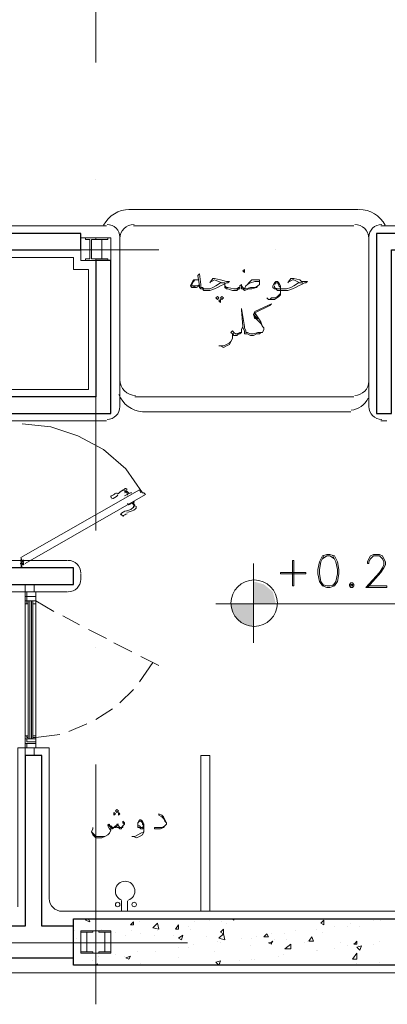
# Model space of a CAD drawing. Header units: metres. Extents: x -35.1 to 33.7, y -25.5 to 18.2.
# Tile 26 of 36: x 11.8 to 14.1, y -19.2 to -12.8. Entities that reach past the tile are written whole.
import ezdxf

# ---------------------------------------------------------------- set-up
doc = ezdxf.new("R2010")
doc.units = ezdxf.units.M
doc.header["$MEASUREMENT"] = 0
for name, color, linetype in [('PDF_ax', 7, 'Continuous'), ('PDF_column', 7, 'Continuous'), ('PDF_door', 7, 'Continuous'), ('PDF_furn', 7, 'Continuous'), ('PDF_hatch-plan', 7, 'Continuous'), ('PDF_khatchin', 7, 'Continuous'), ('PDF_Layer5', 7, 'Continuous'), ('PDF_shear wall', 7, 'Continuous'), ('PDF_textt', 7, 'Continuous'), ('PDF_wall', 7, 'Continuous'), ('PDF_WIN', 7, 'Continuous')]:
    doc.layers.add(name, color=color, linetype=linetype)

msp = doc.modelspace()

# ---------------------------------------------------------------- hatches: boundary and pattern name
at = {"layer": 'PDF_door', "transparency": 33554559}
msp.add_hatch(color=256, dxfattribs=at).paths.add_polyline_path([(11.7671, -16.3469), (11.7671, -16.3565), (11.7768, -16.3565), (11.7768, -16.3469)])
at = {"layer": 'PDF_textt', "transparency": 33554559}
h = msp.add_hatch(color=256, dxfattribs=at)
h.paths.add_polyline_path([(13.26, -16.7418), (13.26, -16.5973), (13.1155, -16.5973), (13.1348, -16.6647), (13.1829, -16.7225)])
h.paths.add_polyline_path([(13.26, -16.4529), (13.26, -16.5973), (13.4045, -16.5973), (13.3852, -16.5203), (13.3274, -16.4721)])

# ---------------------------------------------------------------- linework, layer by layer
at = {"layer": 'PDF_ax', "lineweight": 9}
for points in [[(12.2487, -11.6276), (12.2487, -13.1205)], [(12.2487, -13.8717), (12.2487, -13.8717)], [(11.1604, -14.3244), (12.6532, -14.3244)], [(13.4045, -14.3244), (13.4045, -14.3244)], [(12.2487, -14.6229), (12.2487, -16.1254)], [(12.2487, -16.8766), (12.2487, -16.8766)], [(12.2487, -17.6279), (12.2487, -19.1689)], [(11.3337, -18.774), (12.8362, -18.774)], [(13.5874, -18.774), (13.5874, -18.774)]]:
    msp.add_lwpolyline(points, dxfattribs=at)
at = {"layer": 'PDF_column', "lineweight": 18}
for points in [[(12.1524, -14.2473), (12.345, -14.2473), (12.345, -14.3918), (12.1524, -14.3918)], [(12.2102, -14.3821), (12.1813, -14.3821), (12.1813, -14.3918), (12.2487, -14.3918), (12.2487, -14.3821), (12.2198, -14.3821), (12.2198, -14.2569), (12.2487, -14.2569), (12.2487, -14.2473), (12.1813, -14.2473), (12.1813, -14.2569), (12.2102, -14.2569)], [(12.2872, -14.3821), (12.2487, -14.3821), (12.2487, -14.3918), (12.3258, -14.3918), (12.3258, -14.3821), (12.2872, -14.3821), (12.2872, -14.2569), (12.3258, -14.2569), (12.3258, -14.2473), (12.2487, -14.2473), (12.2487, -14.2569), (12.2872, -14.2569)], [(12.1909, -18.8318), (12.1524, -18.8318), (12.1524, -18.8414), (12.2294, -18.8414), (12.2294, -18.8318), (12.1909, -18.8318), (12.1909, -18.7066), (12.2294, -18.7066), (12.2294, -18.6969), (12.1524, -18.6969), (12.1524, -18.7066), (12.1909, -18.7066)], [(12.1524, -18.6969), (12.345, -18.6969), (12.345, -18.8414), (12.1524, -18.8414)], [(12.3065, -18.8318), (12.268, -18.8318), (12.268, -18.8414), (12.345, -18.8414), (12.345, -18.8318), (12.3065, -18.8318), (12.3065, -18.7066), (12.345, -18.7066), (12.345, -18.6969), (12.268, -18.6969), (12.268, -18.7066), (12.3065, -18.7066)]]:
    msp.add_lwpolyline(points, close=True, dxfattribs=at)
for points in [[(12.3258, -14.2473), (12.1717, -14.2473), (12.3258, -14.2473)], [(12.3258, -14.3918), (12.1717, -14.3918), (12.3258, -14.3918)], [(12.3065, -18.6969), (12.1909, -18.6969), (12.3065, -18.6969)], [(12.3065, -18.8414), (12.1909, -18.8414), (12.3065, -18.8414)]]:
    msp.add_lwpolyline(points, dxfattribs=at)
at = {"layer": 'PDF_door', "lineweight": 18}
for points in [[(11.7768, -15.4416), (11.9598, -15.4608), (12.1331, -15.5186), (12.2969, -15.6053), (12.4413, -15.7305), (12.5473, -15.8846), (12.5569, -15.8846), (12.5665, -15.8942), (11.796, -16.3373)], [(11.7864, -16.3373), (11.7671, -16.2988), (12.528, -15.8654), (12.5376, -15.8846)], [(12.5569, -15.8942), (12.5569, -15.8942)]]:
    msp.add_lwpolyline(points, dxfattribs=at)
at = {"layer": 'PDF_door', "lineweight": 5}
for points in [[(12.435, -15.8662, 0.092322), (12.41, -15.875, 0.099024), (12.3887, -15.8937, -0.130768), (12.4317, -15.8615)], [(12.406, -16.0248, -0.199986), (12.4458, -15.9996, 0.098999), (12.4726, -15.9905, 0.092349), (12.4927, -15.9733)], [(12.4553, -16.0081, 0.130792), (12.5037, -15.9871, 0.361409), (12.5068, -15.9689)]]:
    msp.add_lwpolyline(points, format="xyb", dxfattribs=at)
for points in [[(12.4317, -15.875), (12.4413, -15.875), (12.4413, -15.8654)], [(12.451, -15.875), (12.4317, -15.8846)], [(12.4317, -15.9039), (12.4702, -15.8846), (12.4799, -15.8846)], [(12.4991, -15.9328), (12.4991, -15.9328)], [(12.451, -15.952), (12.4606, -15.9617), (12.4991, -15.9424)], [(12.4895, -15.9809), (12.4895, -15.9713), (12.4991, -15.9617), (12.4991, -15.9713)], [(12.4991, -15.9617), (12.4895, -15.9713)]]:
    msp.add_lwpolyline(points, dxfattribs=at)
at = {"layer": 'PDF_door', "lineweight": 0}
for points in [[(12.4317, -15.9135), (12.4317, -15.9135)], [(11.7671, -16.318), (11.7768, -16.3276), (11.7671, -16.3084)], [(11.7671, -16.3373), (11.7671, -16.3373)], [(11.7671, -16.3469), (11.7671, -16.3469)], [(11.7768, -16.3565), (11.7671, -16.3565)]]:
    msp.add_lwpolyline(points, dxfattribs=at)
for points in [[(11.7623, -16.3373, -0.41421), (11.7671, -16.3421, 0.41421), (11.772, -16.3469)], [(11.7671, -16.3469), (11.7768, -16.3373, 0.414213), (11.7845, -16.3156)]]:
    msp.add_lwpolyline(points, format="xyb", dxfattribs=at)
at = {"layer": 'PDF_door', "lineweight": 18}
msp.add_circle((11.7816, -16.3421), 0.00482, dxfattribs=at)
at = {"layer": 'PDF_door', "lineweight": 0}
msp.add_circle((11.7816, -16.3421), 0.00482, dxfattribs=at)
at = {"layer": 'PDF_door', "lineweight": 5}
for centre, radius, start, end in [((12.4365, -15.8702), 0.0144, 30.00334, 109.49005), ((12.3498, -15.9087), 0.00482, 97.3882, 277.38357), ((12.3402, -15.8605), 0.0433, 277.38246, 322.61941), ((12.3402, -15.8605), 0.0626, 277.38289, 322.61882), ((12.4461, -15.9376), 0.0818, 139.28942, 142.62457), ((12.4076, -15.8991), 0.0433, 0.05505, 31.87134), ((12.4847, -15.8509), 0.0433, 208.13041, 239.94174), ((12.4558, -15.9857), 0.0433, 28.13041, 59.94174), ((12.5328, -15.9376), 0.0433, 180.05505, 211.87134), ((12.4173, -16.0243), 0.00482, 142.62544, 322.61888), ((12.4558, -16.0628), 0.0433, 97.38841, 142.62459), ((12.4365, -15.928), 0.0818, 277.38093, 280.712)]:
    msp.add_arc(centre, radius, start, end, dxfattribs=at)
at = {"layer": 'PDF_door', "lineweight": 0}
for centre, radius, start, end in [((11.7623, -16.3421), 0.0144, 0.00545, 90.00524), ((11.772, -16.3421), 0.00482, 120.00888, 141.22745), ((11.772, -16.3228), 0.00482, 299.99905, 29.99813)]:
    msp.add_arc(centre, radius, start, end, dxfattribs=at)
at = {"layer": 'PDF_furn', "lineweight": 18}
for points in [[(12.4606, -14.0643), (13.9342, -14.0643)], [(12.4895, -14.1703), (13.9053, -14.1703)], [(12.4028, -15.1623), (12.4028, -14.2569)], [(14.0016, -14.2569), (14.0016, -15.1719)], [(13.9053, -15.2682), (12.4991, -15.2682)], [(12.4124, -18.5043), (12.4124, -18.5717)], [(12.451, -18.5043), (12.451, -18.5717)]]:
    msp.add_lwpolyline(points, dxfattribs=at)
msp.add_lwpolyline([(12.3964, -15.2527, 0.281672), (12.5473, -15.3645), (13.886, -15.3645)], format="xyb", dxfattribs=at)
for centre in [(12.3884, -18.5284), (12.4943, -18.5284)]:
    msp.add_circle(centre, 0.0144, dxfattribs=at)
for centre, radius, start, end in [((12.4654, -14.2521), 0.1878, 89.99998, 152.71), ((13.939, -14.2521), 0.1878, 27.29553, 90.00001), ((12.4943, -14.2521), 0.0915, 89.99996, 180.00004), ((13.9101, -14.2521), 0.0915, 0.00548, 90.00001), ((12.5039, -15.1575), 0.1011, 180, 270), ((13.9101, -15.1671), 0.0915, 269.99996, 0.00004), ((13.8716, -15.2152), 0.1397, 276.77854, 333.65478), ((12.4365, -18.4417), 0.0626, 289.23154, 250.76846)]:
    msp.add_arc(centre, radius, start, end, dxfattribs=at)
at = {"layer": 'PDF_hatch-plan', "lineweight": 18}
for points in [[(12.2006, -18.6199), (12.2102, -18.6391), (12.1813, -18.6295), (12.1909, -18.6199)], [(12.528, -18.6391), (12.528, -18.6391)], [(12.8844, -18.6391), (12.8844, -18.6391)], [(12.9807, -18.6295), (12.9807, -18.6295)], [(13.0577, -18.6391), (13.0577, -18.6391)], [(13.0866, -18.6488), (13.0866, -18.6488)], [(13.1251, -18.6199), (13.1348, -18.6295), (13.1348, -18.6199)], [(13.886, -18.6488), (13.886, -18.6488)], [(13.9823, -18.6199), (13.9823, -18.6199)], [(14.0305, -18.6295), (14.0305, -18.6295)], [(14.0786, -18.6295), (14.0786, -18.6295)], [(12.1139, -18.6969), (12.1139, -18.6969)], [(12.2872, -18.6873), (12.2872, -18.6873)], [(12.3739, -18.7066), (12.3739, -18.7066)], [(12.4799, -18.6969), (12.4799, -18.6969)], [(12.6243, -18.6777), (12.6243, -18.6777)], [(12.6436, -18.6969), (12.6436, -18.6969)], [(12.8458, -18.668), (12.8458, -18.668)], [(12.8555, -18.6873), (12.8555, -18.6873)], [(13.5297, -18.6969), (13.5297, -18.6969)], [(13.6645, -18.6873), (13.6645, -18.6873)], [(13.703, -18.7066), (13.703, -18.7066)], [(13.7801, -18.668), (13.7801, -18.668)], [(13.8667, -18.668), (13.8667, -18.668)], [(13.9438, -18.668), (13.9438, -18.668)], [(12.1235, -18.7451), (12.1235, -18.7451)], [(12.3835, -18.774), (12.3835, -18.774)], [(12.4413, -18.7258), (12.4413, -18.7258)], [(12.5376, -18.7162), (12.5376, -18.7162)], [(12.6243, -18.7258), (12.6243, -18.7258)], [(12.7495, -18.7258), (12.7495, -18.7258)], [(12.9614, -18.7354), (12.9614, -18.7354)], [(13.0288, -18.7643), (13.0288, -18.7643)], [(13.0481, -18.774), (13.0481, -18.774)], [(13.1829, -18.7451), (13.1829, -18.7451)], [(13.2504, -18.7451), (13.2504, -18.7451)], [(13.2792, -18.7354), (13.2792, -18.7354)], [(13.3756, -18.7162), (13.3756, -18.7162)], [(13.3948, -18.7547), (13.3948, -18.7547)], [(13.4622, -18.7162), (13.4622, -18.7162)], [(13.4719, -18.7547), (13.4719, -18.7547)], [(13.6067, -18.7643), (13.6067, -18.7643)], [(13.8186, -18.774), (13.8186, -18.774)], [(14.069, -18.7643), (14.069, -18.7643)], [(12.5184, -18.8318), (12.5184, -18.8318)], [(12.634, -18.8318), (12.634, -18.8318)], [(12.7784, -18.8029), (12.7784, -18.8029)], [(12.8458, -18.8029), (12.8458, -18.8029)], [(12.8747, -18.7836), (12.8747, -18.7836)], [(13.0096, -18.8318), (13.0096, -18.8318)], [(13.2407, -18.7932), (13.2407, -18.7932)], [(13.6645, -18.8221), (13.6645, -18.8221)], [(13.6741, -18.8221), (13.6741, -18.8221)], [(13.7801, -18.8125), (13.7801, -18.8125)], [(13.8667, -18.7932), (13.8667, -18.7932)], [(13.9342, -18.7932), (13.9342, -18.7932)], [(14.0305, -18.7836), (14.0305, -18.7836)], [(12.2294, -18.8895), (12.2294, -18.8895)], [(12.268, -18.8607), (12.268, -18.8607)], [(12.3739, -18.851), (12.3739, -18.851)], [(12.4317, -18.8607), (12.4317, -18.8607)], [(12.7784, -18.8703), (12.7784, -18.8703)], [(13.1733, -18.8895), (13.1733, -18.8895)], [(13.2504, -18.8799), (13.2504, -18.8799)], [(13.2696, -18.8799), (13.2696, -18.8799)], [(13.4237, -18.8607), (13.4237, -18.8607)], [(13.4526, -18.851), (13.4526, -18.851)], [(14.069, -18.8992), (14.069, -18.8992)], [(12.2487, -18.9184), (12.2583, -18.9088), (12.2583, -18.9184)], [(12.2487, -18.9088), (12.2487, -18.9088)], [(12.5376, -18.9088), (12.5376, -18.9088)], [(13.0481, -18.9088), (13.0481, -18.9088)], [(13.9245, -18.9088), (13.9245, -18.9088)], [(14.0786, -18.9184), (14.0786, -18.9184)]]:
    msp.add_lwpolyline(points, dxfattribs=at)
for points in [[(12.4895, -18.6391), (12.4895, -18.6584), (12.4702, -18.6584)], [(12.6532, -18.6873), (12.6147, -18.6777), (12.6436, -18.6488)], [(13.7127, -18.6295), (13.7127, -18.6584), (13.6934, -18.6488)], [(12.7784, -18.6584), (12.7784, -18.6873), (12.7592, -18.6873)], [(13.0674, -18.6873), (13.0674, -18.7162), (13.0481, -18.7066)], [(12.8073, -18.7258), (12.7977, -18.7547), (12.7784, -18.7451)], [(13.077, -18.7547), (13.0385, -18.7451), (13.0674, -18.7162)], [(13.3467, -18.7162), (13.3563, -18.7354), (13.3274, -18.7354)], [(13.3852, -18.7643), (13.3756, -18.774), (13.3756, -18.7836), (13.3563, -18.774), (13.3659, -18.774)], [(13.6356, -18.7354), (13.6452, -18.7643), (13.6163, -18.7643)], [(13.9245, -18.7643), (13.9245, -18.774), (13.9245, -18.7836), (13.9053, -18.7836), (13.9149, -18.774)], [(13.5008, -18.8125), (13.4622, -18.8125), (13.5008, -18.7836)], [(13.9245, -18.8799), (13.8956, -18.8799), (13.9245, -18.8414)], [(13.9534, -18.7932), (13.9438, -18.8221), (13.9245, -18.8029)], [(12.4702, -18.8607), (12.4606, -18.8799), (12.4413, -18.8703)], [(13.0481, -18.8895), (13.0385, -18.9184), (13.0192, -18.8992)]]:
    msp.add_lwpolyline(points, close=True, dxfattribs=at)
at = {"layer": 'PDF_khatchin', "lineweight": 18}
for points in [[(11.8635, -16.5781), (11.979, -16.6455)], [(12.0368, -16.6744), (12.1428, -16.7322)], [(12.2006, -16.7611), (12.3161, -16.8188)], [(12.3643, -16.8477), (12.4799, -16.9055)], [(12.5376, -16.9344), (12.6532, -16.9922)], [(12.528, -17.0981), (12.6147, -16.9729)], [(12.4028, -17.233), (12.4895, -17.1463)], [(12.2487, -17.3389), (12.3547, -17.2715)], [(12.0753, -17.416), (12.1909, -17.3678)], [(11.8635, -17.4545), (12.0176, -17.4352)]]:
    msp.add_lwpolyline(points, dxfattribs=at)
at = {"layer": 'PDF_Layer5', "lineweight": 13}
for points in [[(18.1623, -3.5663), (26.4451, -3.5663), (26.4451, -3.47), (26.7533, -3.47), (26.7533, -7.9678), (18.9039, -7.9678), (18.9039, -18.9666), (7.5005, -18.9666)], [(16.5827, -10.8668), (18.5475, -10.8668), (18.5475, -14.1703), (14.0786, -14.1703)], [(4.7845, -14.1703), (8.82, -14.1703), (9.9757, -14.1703), (10.3225, -14.1703), (11.4782, -14.1703), (12.3161, -14.1703)], [(12.4028, -14.2473), (12.4028, -15.3356)], [(14.0016, -14.2473), (14.0016, -15.3356)], [(12.3161, -15.4223), (11.6516, -15.4223), (11.6516, -15.2201), (12.2006, -15.2201), (12.2006, -14.4496), (12.1042, -14.4496), (12.1042, -14.3725), (7.7028, -14.3725), (7.7028, -16.318), (12.0657, -16.318)], [(14.1172, -15.4223), (14.0786, -15.4223)], [(12.1524, -16.4047), (12.1524, -16.4432)], [(7.7798, -16.5203), (12.0657, -16.5203)], [(11.9501, -18.4947), (11.9501, -17.5219), (11.7479, -17.5219), (11.7479, -18.5428)], [(12.9229, -18.5717), (12.9229, -17.5701), (12.9807, -17.5701), (12.9807, -18.5717)], [(12.0272, -18.5717), (18.3453, -18.5717)]]:
    msp.add_lwpolyline(points, dxfattribs=at)
for centre, start, end in [((12.3209, -14.2425), 0.00546, 90), ((14.0835, -14.2425), 90, 180), ((12.3209, -15.3308), 270, 360), ((14.0835, -15.3308), 180, 270), ((12.0705, -16.3999), 0.00546, 90), ((12.0705, -16.4384), 270, 360), ((12.032, -18.4899), 180, 270)]:
    msp.add_arc(centre, 0.0819, start, end, dxfattribs=at)
at = {"layer": 'PDF_shear wall', "lineweight": 30}
msp.add_lwpolyline([(18.8461, -14.1992), (18.8461, -18.9184), (12.1042, -18.9184), (12.1042, -18.6199), (18.5475, -18.6199), (18.5475, -14.1992)], close=True, dxfattribs=at)
at = {"layer": 'PDF_textt', "lineweight": 20}
for points in [[(12.9807, -14.5362), (12.9999, -14.5074), (13.0096, -14.5074), (13.0481, -14.517), (13.0866, -14.5266), (13.1059, -14.5266), (13.0963, -14.5362), (13.0866, -14.5362), (13.0674, -14.5459), (13.0481, -14.5555), (13.0288, -14.5651), (13.0096, -14.5748), (12.9807, -14.5844), (12.9518, -14.5844), (12.9422, -14.5844), (12.9325, -14.5748), (12.9229, -14.5748), (12.9133, -14.5651), (12.9133, -14.5555), (12.9036, -14.4881), (12.9133, -14.4785), (12.9229, -14.5459), (12.9229, -14.5555), (12.9229, -14.5651), (12.9325, -14.5651), (12.9422, -14.5748), (12.9518, -14.5748), (12.9807, -14.5748), (12.9999, -14.5651), (13.0192, -14.5555), (13.0481, -14.5362), (13.0577, -14.5362), (13.077, -14.5362), (13.0577, -14.5362), (13.0096, -14.517), (12.9903, -14.5266)], [(12.9133, -14.5555), (12.894, -14.5651), (12.8651, -14.5651), (12.8555, -14.5555), (12.8651, -14.5362), (12.8747, -14.517), (12.8844, -14.517), (12.9036, -14.517), (12.8844, -14.517), (12.8747, -14.5266), (12.8651, -14.5459), (12.8651, -14.5555), (12.8747, -14.5555), (12.9036, -14.5555), (12.9133, -14.5459)], [(13.2022, -14.5748), (13.2118, -14.5555), (13.2215, -14.5459), (13.2311, -14.5362), (13.2504, -14.517), (13.2792, -14.517), (13.2889, -14.517), (13.2985, -14.517), (13.2985, -14.5266), (13.2985, -14.5362), (13.2985, -14.5459), (13.2889, -14.5555), (13.2792, -14.5651), (13.2504, -14.5748), (13.2311, -14.5748), (13.2022, -14.5844), (13.1926, -14.5748), (13.1829, -14.5748), (13.1829, -14.5651), (13.1829, -14.5555), (13.1829, -14.5459), (13.1733, -14.5555), (13.1733, -14.5651), (13.1733, -14.5748), (13.1637, -14.5748), (13.154, -14.5844), (13.1251, -14.5844), (13.0963, -14.5748), (13.0866, -14.5748), (13.077, -14.5651), (13.077, -14.5555), (13.077, -14.5362)], [(13.2215, -14.5459), (13.2407, -14.5362), (13.2696, -14.5266), (13.2792, -14.5266), (13.2985, -14.5266), (13.2985, -14.5362)], [(13.4815, -14.5362), (13.5008, -14.5074), (13.5104, -14.5074), (13.52, -14.5074), (13.5586, -14.517), (13.5682, -14.5266), (13.5874, -14.5266), (13.6067, -14.5266), (13.5971, -14.5362), (13.5874, -14.5362), (13.5682, -14.5459), (13.5489, -14.5555), (13.5297, -14.5651), (13.5104, -14.5748), (13.4815, -14.5844), (13.4526, -14.5844), (13.4141, -14.5844), (13.4045, -14.5748), (13.3948, -14.5748), (13.3852, -14.5651), (13.3852, -14.5555), (13.3948, -14.5362), (13.4045, -14.5266), (13.4141, -14.5266), (13.4237, -14.5362), (13.4333, -14.5555), (13.4333, -14.5748), (13.4333, -14.594), (13.4333, -14.6133), (13.4237, -14.6229), (13.3948, -14.6422), (13.3756, -14.6422), (13.3563, -14.6422), (13.3467, -14.6326)], [(13.3948, -14.5459), (13.4045, -14.5362), (13.4141, -14.5362), (13.4237, -14.5459), (13.4237, -14.5555), (13.4333, -14.5651), (13.4333, -14.594), (13.4333, -14.6037), (13.4141, -14.6229), (13.3948, -14.6326), (13.3756, -14.6326), (13.3659, -14.6422)], [(13.3948, -14.5555), (13.3948, -14.5651), (13.4141, -14.5748), (13.4526, -14.5748), (13.4719, -14.5748), (13.5008, -14.5651), (13.52, -14.5555), (13.5489, -14.5362), (13.5586, -14.5362), (13.5778, -14.5362), (13.5586, -14.5362), (13.52, -14.517), (13.5104, -14.517), (13.4911, -14.5266)], [(12.894, -14.5651), (12.8651, -14.5555)], [(13.077, -14.5555), (13.0866, -14.5651), (13.0963, -14.5651), (13.1348, -14.5748), (13.154, -14.5748), (13.1637, -14.5651), (13.1733, -14.5651), (13.1733, -14.5555)], [(13.1829, -14.5555), (13.1926, -14.5651), (13.2022, -14.5748), (13.2118, -14.5748), (13.2407, -14.5651), (13.2696, -14.5651), (13.2889, -14.5555)], [(13.3178, -14.8541), (13.2985, -14.8541), (13.2889, -14.8541), (13.26, -14.8637), (13.2504, -14.8637), (13.2407, -14.8637), (13.2215, -14.8541), (13.2118, -14.8541), (13.2118, -14.8444), (13.2022, -14.8252), (13.2022, -14.8156), (13.1829, -14.7), (13.1829, -14.7096), (13.1926, -14.8156), (13.1926, -14.8252), (13.2022, -14.8444), (13.2022, -14.8637), (13.2215, -14.8637), (13.2407, -14.8733), (13.2504, -14.8733), (13.26, -14.8733), (13.2792, -14.8637), (13.2985, -14.8637), (13.3081, -14.8541), (13.3178, -14.8541), (13.3274, -14.8348), (13.3274, -14.8252), (13.3178, -14.8156), (13.3081, -14.7867), (13.2696, -14.7289), (13.3659, -14.6807), (13.3756, -14.6711), (13.2696, -14.7192), (13.26, -14.7385), (13.2696, -14.7674), (13.2696, -14.7289)], [(13.2696, -14.7481), (13.2889, -14.7674)], [(13.2696, -14.7578), (13.3081, -14.7963), (13.3178, -14.8156)], [(13.1926, -14.8156), (13.1829, -14.8348), (13.1829, -14.8541), (13.1733, -14.8637), (13.1637, -14.8637), (13.154, -14.8733), (13.1444, -14.8733), (13.1348, -14.8733), (13.1251, -14.8637), (13.1251, -14.883), (13.1251, -14.8926), (13.1155, -14.9119), (13.1059, -14.9311), (13.0866, -14.9408), (13.0674, -14.9504), (13.0481, -14.9408), (13.0385, -14.9408)], [(13.1829, -14.8541), (13.1733, -14.8541), (13.154, -14.8637), (13.1444, -14.8637), (13.1348, -14.8541), (13.1251, -14.8444), (13.1155, -14.8541), (13.1251, -14.8637), (13.1251, -14.8733), (13.1251, -14.883)], [(13.1348, -14.8637), (13.1251, -14.8637), (13.1155, -14.8541)], [(13.0481, -14.9408), (13.0674, -14.9408), (13.0866, -14.9311), (13.1059, -14.9215), (13.1155, -14.9119), (13.1251, -14.8926)], [(13.7127, -16.2891), (13.6934, -16.3276), (13.6838, -16.3758), (13.6838, -16.4047), (13.6934, -16.4529), (13.7127, -16.4817)], [(13.7801, -16.3084), (13.7512, -16.2891), (13.7319, -16.2891), (13.703, -16.3084)], [(13.7704, -16.4817), (13.7897, -16.4529), (13.7993, -16.4047), (13.7993, -16.3758), (13.7897, -16.3276), (13.7704, -16.2891)], [(13.992, -16.4817), (14.1172, -16.4817), (14.1172, -16.4914), (13.9823, -16.4914), (14.069, -16.3951), (14.0883, -16.3662), (14.0979, -16.3469), (14.0979, -16.3276), (14.0883, -16.3084), (14.069, -16.2891), (14.0305, -16.2891), (14.0112, -16.3084), (14.0016, -16.3276), (14.0016, -16.3373), (13.992, -16.3373), (13.992, -16.3276), (14.0016, -16.3084), (14.0112, -16.2891), (14.0305, -16.2795), (14.069, -16.2795), (14.0883, -16.2891), (14.0979, -16.3084), (14.1075, -16.3276), (14.1075, -16.3469), (14.0979, -16.3662), (14.0786, -16.3951), (13.992, -16.4914)], [(13.26, -16.3373), (13.26, -16.8477)], [(13.703, -16.4721), (13.7319, -16.4817), (13.7512, -16.4817), (13.7801, -16.4721)], [(14.3098, -16.5973), (13.0192, -16.5973)], [(12.7014, -18.0035), (12.6917, -17.9938), (12.6821, -17.9746), (12.6725, -17.965), (12.6532, -17.9553), (12.6532, -17.9457), (12.6725, -17.9553), (12.6821, -17.965), (12.6917, -17.9842), (12.7014, -18.0035), (12.7014, -18.0131), (12.6917, -18.0227), (12.6821, -18.0324), (12.6628, -18.042), (12.6436, -18.042), (12.6243, -18.042), (12.6243, -18.0324), (12.6532, -18.0324), (12.6725, -18.0324), (12.6917, -18.0227), (12.7014, -18.0131)], [(12.4317, -18.0131), (12.4221, -18.0035), (12.4221, -17.9938), (12.4317, -18.0035), (12.4317, -18.0131), (12.4221, -18.0227), (12.4221, -18.0324), (12.4124, -18.0324), (12.4124, -18.042), (12.4028, -18.042), (12.3932, -18.0324), (12.3835, -18.0324), (12.3835, -18.0227), (12.3739, -18.0324), (12.3643, -18.0324), (12.3547, -18.042), (12.345, -18.0324), (12.3258, -18.0131)], [(12.345, -18.0516), (12.3354, -18.042), (12.3258, -18.0227), (12.3354, -18.0131), (12.3354, -18.0227), (12.345, -18.0227), (12.3547, -18.0324), (12.3643, -18.0324), (12.3739, -18.0227), (12.3835, -18.0227), (12.3835, -18.0131), (12.3932, -18.0227), (12.4028, -18.0324), (12.4124, -18.0324), (12.4221, -18.0227)], [(12.3932, -18.0131), (12.3835, -18.0131)], [(12.5569, -18.0324), (12.5473, -18.042), (12.5376, -18.042), (12.528, -18.0324), (12.5184, -18.0324), (12.5184, -18.0227), (12.5184, -18.0131), (12.5184, -18.0035), (12.528, -17.9842), (12.5376, -17.9842), (12.5473, -17.9938), (12.5569, -18.0131), (12.5569, -18.0324), (12.5569, -18.0516), (12.5569, -18.0613), (12.5473, -18.0805), (12.528, -18.0902), (12.5088, -18.0998), (12.4895, -18.0902), (12.4799, -18.0902)], [(12.5184, -18.0035), (12.528, -17.9938), (12.5376, -17.9938), (12.5473, -18.0035), (12.5473, -18.0131), (12.5569, -18.0227), (12.5569, -18.0516), (12.5569, -18.0613), (12.5376, -18.0709), (12.5184, -18.0805), (12.4991, -18.0902), (12.4895, -18.0902)], [(12.5569, -18.0227), (12.5473, -18.0324), (12.5376, -18.0324), (12.528, -18.0227), (12.5184, -18.0227), (12.5184, -18.0131)], [(12.345, -18.0324), (12.345, -18.0516), (12.3354, -18.0709), (12.3258, -18.0805), (12.3065, -18.0902), (12.2872, -18.0998), (12.268, -18.0998), (12.2583, -18.0998), (12.2487, -18.0998), (12.2391, -18.0902), (12.2294, -18.0805), (12.2198, -18.0613), (12.2294, -18.042), (12.2294, -18.0324)], [(12.2198, -18.0613), (12.2294, -18.0709), (12.2391, -18.0805), (12.2487, -18.0902), (12.2583, -18.0902), (12.268, -18.0902), (12.2969, -18.0902), (12.3065, -18.0902), (12.3258, -18.0805), (12.3354, -18.0709)]]:
    msp.add_lwpolyline(points, dxfattribs=at)
for points in [[(13.2022, -14.4688), (13.2022, -14.4592), (13.2022, -14.4496), (13.1926, -14.4592)], [(13.0288, -14.6229), (13.0385, -14.6326), (13.0288, -14.6422), (13.0192, -14.6326)], [(13.0481, -14.6422), (13.0481, -14.6518), (13.0481, -14.6615), (13.0385, -14.6518)], [(13.0577, -14.6229), (13.0674, -14.6326), (13.0577, -14.6422), (13.0481, -14.6326)], [(13.7319, -16.2795), (13.703, -16.2891), (13.6838, -16.3276), (13.6741, -16.3758), (13.6741, -16.4047), (13.6838, -16.4529), (13.703, -16.4817), (13.7319, -16.4914), (13.7512, -16.4914), (13.7801, -16.4817), (13.7993, -16.4529), (13.809, -16.4047), (13.809, -16.3758), (13.7993, -16.3276), (13.7801, -16.2891), (13.7512, -16.2795)], [(13.52, -16.4817), (13.52, -16.318), (13.5104, -16.318), (13.5104, -16.4817)], [(13.5971, -16.4047), (13.4333, -16.4047), (13.4333, -16.3951), (13.5971, -16.3951)], [(13.886, -16.4625), (13.8764, -16.4721), (13.8764, -16.4817), (13.886, -16.4914), (13.8956, -16.4914), (13.9053, -16.4817), (13.9053, -16.4721), (13.8956, -16.4625)], [(13.886, -16.4721), (13.886, -16.4817), (13.8956, -16.4817), (13.8956, -16.4721)], [(12.3643, -17.9553), (12.3739, -17.9457), (12.3643, -17.9361), (12.3643, -17.9457)], [(12.3835, -17.9361), (12.3932, -17.9264), (12.3835, -17.9168), (12.3739, -17.9264)], [(12.3932, -17.9553), (12.4028, -17.9457), (12.3932, -17.9361), (12.3932, -17.9457)]]:
    msp.add_lwpolyline(points, close=True, dxfattribs=at)
msp.add_circle((13.2648, -16.5925), 0.1493, dxfattribs=at)
at = {"layer": 'PDF_wall', "lineweight": 30}
msp.add_lwpolyline([(12.1042, -18.668), (11.902, -18.668), (11.902, -17.5701), (11.796, -17.5701), (11.796, -18.668), (7.645, -18.668), (7.645, -16.4721), (12.1042, -16.4721), (12.1042, -16.3662), (7.645, -16.3662), (7.645, -14.3244), (8.8489, -14.3244), (8.8489, -14.2184), (6.3544, -14.2184), (6.3544, -14.3244), (7.5487, -14.3244), (7.5487, -18.8703), (12.1042, -18.8703)], dxfattribs=at)
for points in [[(11.4493, -14.2184), (11.4493, -14.3244), (12.1524, -14.3244), (12.1524, -14.2184)], [(14.1461, -15.3742), (14.1461, -14.3244), (14.5987, -14.3244), (14.5987, -14.2184), (14.0497, -14.2184), (14.0497, -15.3742)], [(11.6997, -15.3742), (12.345, -15.3742), (12.345, -14.3918), (12.2487, -14.3918), (12.2487, -15.2682), (11.6997, -15.2682)]]:
    msp.add_lwpolyline(points, close=True, dxfattribs=at)
at = {"layer": 'PDF_WIN', "lineweight": 18}
for points in [[(11.8538, -16.5203), (11.8538, -16.4721), (11.796, -16.4721), (11.796, -16.5203)], [(11.796, -16.5203), (11.8635, -16.5203), (11.8635, -16.5492), (11.796, -16.5492)], [(11.796, -16.5781), (11.8635, -16.5781), (11.8635, -16.5492), (11.796, -16.5492)], [(11.8635, -16.5492), (11.8635, -16.5781), (11.8057, -16.5781), (11.8057, -16.5492), (11.8057, -16.5203), (11.8635, -16.5203), (11.8635, -16.5492), (11.8057, -16.5492)], [(11.8153, -16.5973), (11.796, -16.5973), (11.796, -16.5781), (11.8153, -16.5781)], [(11.8057, -16.5781), (11.8057, -16.5973), (11.8153, -16.5973), (11.8153, -16.5781)], [(11.8635, -16.5781), (11.8635, -16.5973), (11.8442, -16.5973), (11.8442, -16.5781)], [(11.8442, -16.5973), (11.8635, -16.5973), (11.8635, -16.5781), (11.8442, -16.5781)], [(11.8153, -17.4449), (11.8153, -17.4641), (11.796, -17.4641), (11.8635, -17.4641), (11.8635, -17.493), (11.796, -17.493), (11.796, -17.4641), (11.796, -17.4449)], [(11.8057, -17.4449), (11.8153, -17.4449), (11.8153, -17.4545), (11.8057, -17.4545)], [(11.8635, -17.4449), (11.8442, -17.4449), (11.8442, -17.4545), (11.8635, -17.4545)], [(11.8442, -17.4449), (11.8635, -17.4449), (11.8635, -17.4641), (11.8442, -17.4641)], [(11.796, -17.5219), (11.8635, -17.5219), (11.8635, -17.493), (11.796, -17.493)], [(11.8057, -17.4834), (11.8057, -17.4641), (11.8635, -17.4641), (11.8635, -17.4834)], [(11.8635, -17.493), (11.8057, -17.493), (11.8057, -17.5219), (11.8635, -17.5219)], [(11.8538, -17.5701), (11.8538, -17.5219), (11.796, -17.5219), (11.796, -17.5701)]]:
    msp.add_lwpolyline(points, close=True, dxfattribs=at)
for points in [[(11.796, -16.5588), (11.796, -16.5203), (11.796, -16.5588)], [(11.8635, -16.5203), (11.8635, -16.5588), (11.8635, -16.5492), (11.8635, -16.5395)], [(11.796, -16.5973), (11.796, -17.4449)], [(11.8153, -16.5973), (11.8153, -17.4449)], [(11.8249, -16.5781), (11.8249, -17.4641)], [(11.8346, -17.4641), (11.8346, -16.5781), (11.8346, -17.4641)], [(11.8442, -16.5973), (11.8442, -17.4449)], [(11.8635, -16.5781), (11.8635, -16.5781)], [(11.8635, -16.5973), (11.8635, -17.4449)], [(11.796, -17.4834), (11.796, -17.5219), (11.796, -17.4834)], [(11.8635, -17.4834), (11.8635, -17.5219), (11.8635, -17.4834)]]:
    msp.add_lwpolyline(points, dxfattribs=at)

doc.saveas('drawing.dxf')
